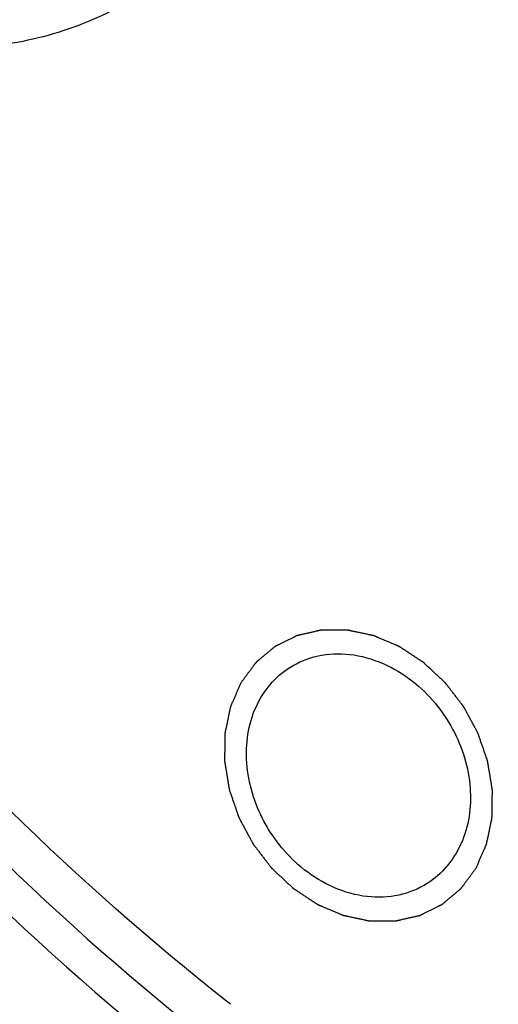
# Model space of a CAD drawing. Header units: millimetres. Extents: x 0 to 420, y 0 to 297.
# Tile 43 of 108: x 139.08 to 143.75, y 28.26 to 37.88. Entities that reach past the tile are written whole.
import ezdxf

# ---------------------------------------------------------------- set-up
doc = ezdxf.new("R2010")
doc.units = ezdxf.units.MM
doc.header["$LTSCALE"] = 23.1
for name, color, linetype in [('030', 7, 'CONTINUOUS'), ('NOS-TELESO', 7, 'CONTINUOUS'), ('PRIR-VYST', 7, 'CONTINUOUS')]:
    doc.layers.add(name, color=color, linetype=linetype)

msp = doc.modelspace()

# ---------------------------------------------------------------- linework, layer by layer
at = {"layer": '030', "color": 7, "linetype": 'Continuous'}
for points, knots in [([(140.28626, 26.71272), (138.67621, 27.98819), (135.70282, 30.90896), (132.21755, 36.08105), (129.84289, 41.80716), (128.72219, 47.75876), (128.93171, 53.59814), (130.47803, 58.98431), (132.85517, 62.8545), (135.29658, 65.36397), (136.67529, 66.41277), (137.39619, 66.88002)], [0, 0, 0, 0, 0.1326998, 0.2670249, 0.400397, 0.5304145, 0.6553332, 0.7744919, 0.8885949, 0.9445, 1, 1, 1, 1]), ([(138.33182, 65.87218), (137.63195, 65.44612), (136.29064, 64.482), (133.90509, 62.14723), (131.56252, 58.49991), (130.01067, 53.37513), (129.75448, 47.78635), (130.79282, 42.0701), (133.05376, 36.56147), (136.39701, 31.58695), (139.25819, 28.78298), (140.80823, 27.5617)], [0, 0, 0, 0, 0.055268, 0.1108992, 0.2244511, 0.343244, 0.4680874, 0.5983123, 0.7320895, 0.8668922, 1, 1, 1, 1]), ([(138.52143, 65.54923), (137.83404, 65.12855), (136.51687, 64.17725), (134.17506, 61.87565), (131.87709, 58.2836), (130.35741, 53.24012), (130.11094, 47.7422), (131.13632, 42.12025), (133.36276, 36.70323), (136.65237, 31.8116), (139.46665, 29.05417), (140.99114, 27.85302)], [0, 0, 0, 0, 0.0552639, 0.1108965, 0.2244627, 0.3432733, 0.4681283, 0.5983539, 0.7321218, 0.8669087, 1, 1, 1, 1])]:
    msp.add_open_spline(points, degree=3, knots=knots, dxfattribs=at)
at = {"layer": 'NOS-TELESO', "color": 7, "linetype": 'Continuous'}
for points, knots in [([(138.43144, 23.49535), (136.93395, 24.67523), (134.11679, 27.31291), (130.58136, 31.90499), (127.81805, 37.00579), (125.93274, 42.42363), (124.99727, 47.95519), (125.04324, 52.53488), (125.5905, 56.04363), (126.24178, 58.5498), (127.13166, 60.92904), (128.25189, 63.15852), (129.59194, 65.21641), (131.13908, 67.08254), (132.87842, 68.73845), (134.79305, 70.16778), (136.86419, 71.35639), (139.07145, 72.29265), (141.39311, 72.96753), (143.80636, 73.3747), (146.28766, 73.51054), (148.81293, 73.37409), (151.35783, 72.96703), (153.89785, 72.29366), (156.40901, 71.36049), (159.71021, 69.7712), (162.03509, 68.23423), (163.49606, 67.08314)], [0, 0, 0, 0, 0.0674969, 0.1358969, 0.2043492, 0.2719971, 0.3380787, 0.402026, 0.4331344, 0.4636319, 0.4935394, 0.5229027, 0.5517913, 0.5802971, 0.6085306, 0.6366161, 0.6646856, 0.6928717, 0.7213013, 0.7500887, 0.7793306, 0.8091021, 0.8394549, 0.8704158, 0.9019875, 0.9341498, 1, 1, 1, 1]), ([(140.13796, 26.463), (139.32118, 27.10654), (137.74706, 28.4905), (135.60704, 30.80867), (133.70278, 33.34922), (132.06371, 36.07302), (130.71478, 38.93854), (129.67672, 41.90203), (128.96556, 44.91828), (128.59243, 47.9413), (128.56346, 50.92495), (128.87965, 53.8236), (129.53687, 56.59276), (130.52591, 59.18961), (131.83232, 61.57356), (133.43683, 63.70704), (135.31422, 65.55548), (136.73097, 66.57975), (137.4704, 67.03291)], [0, 0, 0, 0, 0.0661619, 0.1330695, 0.2004037, 0.2678253, 0.3349909, 0.4015693, 0.467257, 0.5317942, 0.5949797, 0.6566853, 0.7168677, 0.7755778, 0.8329641, 0.8892696, 0.9448197, 1, 1, 1, 1]), ([(140.29782, 26.60718), (139.48963, 27.24395), (137.93161, 28.61272), (135.81169, 30.90415), (133.92304, 33.41463), (132.29443, 36.10602), (130.95033, 38.93784), (129.9111, 41.86744), (129.19255, 44.85077), (128.80578, 47.8429), (128.75703, 50.79889), (129.04745, 53.67386), (129.57262, 55.98104), (130.15854, 57.74025), (130.84321, 59.41641), (131.89264, 61.38815), (133.19885, 63.17499), (134.37693, 64.46072), (135.3214, 65.34914), (136.32597, 66.16126), (137.03364, 66.65004), (137.39571, 66.88042)], [0, 0, 0, 0, 0.0660971, 0.1329362, 0.2002032, 0.2675639, 0.33468, 0.4012245, 0.4668971, 0.5314395, 0.59465, 0.6563979, 0.7166345, 0.7462118, 0.7754355, 0.8328746, 0.8892161, 0.9170895, 0.9448119, 0.9724318, 1, 1, 1, 1]), ([(138.43144, 23.49535), (139.34145, 22.77835), (141.21968, 21.45029), (144.20377, 19.7921), (147.28914, 18.508), (150.43054, 17.61769), (153.5822, 17.13493), (156.69783, 17.06783), (159.73124, 17.41844), (162.63698, 18.18256), (165.37102, 19.34949), (167.89164, 20.902), (170.16047, 22.81649), (172.1433, 25.06356), (173.81079, 27.60871), (175.13885, 30.41342), (176.10864, 33.43499), (176.50277, 35.53959), (176.63877, 36.61153)], [0, 0, 0, 0, 0.0693181, 0.1373295, 0.2038631, 0.268826, 0.3322145, 0.3941203, 0.4547322, 0.5143293, 0.5732663, 0.6319487, 0.6908026, 0.7502401, 0.810628, 0.8722619, 0.9353489, 1, 1, 1, 1])]:
    msp.add_open_spline(points, degree=3, knots=knots, dxfattribs=at)
at = {"layer": 'PRIR-VYST', "color": 7, "linetype": 'Continuous'}
msp.add_line((141.13218, 28.26468), (141.09235, 28.29612), dxfattribs=at)
for points, knots in [([(141.09235, 28.29612), (139.62532, 29.45664), (136.91652, 32.11609), (133.7445, 36.82791), (131.58809, 42.04462), (130.57889, 47.46438), (130.78486, 52.77597), (132.21475, 57.66909), (134.8043, 61.83736), (137.23084, 63.96048), (138.54933, 64.79944)], [0, 0, 0, 0, 0.1328555, 0.2673527, 0.4008761, 0.5309888, 0.6559231, 0.775017, 0.8890049, 1, 1, 1, 1]), ([(141.66417, 43.23119), (141.86363, 42.6378), (142.06944, 41.41972), (141.76327, 39.92222), (141.18705, 38.94095), (140.61992, 38.34671), (139.93319, 37.90871), (139.15549, 37.64491), (138.31893, 37.56513), (137.15094, 37.70741), (135.71831, 38.35618), (134.33093, 39.69239), (133.71264, 40.855), (133.50577, 41.47047)], [0, 0, 0, 0, 0.131761, 0.2543645, 0.3126158, 0.3693882, 0.4256285, 0.4823916, 0.5406268, 0.6010009, 0.7284043, 0.8633382, 1, 1, 1, 1]), ([(143.52936, 29.59463), (143.53358, 29.60428), (143.54203, 29.62358), (143.55471, 29.65252), (143.56738, 29.68146), (143.58005, 29.71041), (143.59062, 29.73453), (143.59907, 29.75383), (143.6054, 29.7683), (143.61068, 29.78036), (143.61491, 29.79001), (143.61808, 29.79724), (143.62125, 29.80448), (143.62389, 29.81051), (143.626, 29.81533), (143.62732, 29.81835), (143.62837, 29.82076), (143.62917, 29.82257), (143.62982, 29.82408), (143.63029, 29.82513), (143.63055, 29.82574), (143.63078, 29.82617), (143.63085, 29.82669), (143.631, 29.82736), (143.63124, 29.82853), (143.63159, 29.83021), (143.63201, 29.83221), (143.63257, 29.83489), (143.63327, 29.83824), (143.6344, 29.8436), (143.6358, 29.8503), (143.63748, 29.85833), (143.63916, 29.86637), (143.6414, 29.87709), (143.64421, 29.89048), (143.64757, 29.90656), (143.65206, 29.92799), (143.65766, 29.95478), (143.66327, 29.98156), (143.66775, 30.003), (143.67112, 30.01907), (143.67392, 30.03246), (143.67616, 30.04318), (143.67784, 30.05122), (143.67953, 30.05925), (143.68093, 30.06595), (143.68205, 30.07131), (143.68275, 30.07466), (143.68331, 30.07734), (143.68373, 30.07935), (143.68408, 30.08102), (143.68433, 30.08219), (143.68446, 30.08286), (143.6846, 30.08336), (143.68457, 30.0839), (143.6846, 30.08461), (143.68461, 30.08585), (143.68464, 30.08763), (143.68467, 30.08976), (143.68471, 30.09261), (143.68477, 30.09616), (143.68486, 30.10185), (143.68497, 30.10896), (143.6851, 30.11749), (143.68523, 30.12602), (143.6854, 30.1374), (143.68562, 30.15161), (143.68588, 30.16868), (143.68623, 30.19143), (143.68667, 30.21987), (143.68711, 30.2483), (143.68746, 30.27105), (143.68772, 30.28812), (143.68794, 30.30233), (143.68811, 30.31371), (143.68824, 30.32224), (143.68837, 30.33077), (143.68848, 30.33788), (143.68857, 30.34357), (143.68863, 30.34712), (143.68867, 30.34997), (143.6887, 30.3521), (143.68873, 30.35388), (143.68875, 30.35512), (143.68875, 30.35583), (143.6888, 30.35636), (143.68867, 30.35692), (143.68856, 30.35766), (143.68834, 30.35895), (143.68804, 30.36079), (143.68767, 30.36301), (143.68718, 30.36596), (143.68657, 30.36965), (143.6856, 30.37555), (143.68438, 30.38293), (143.68291, 30.39179), (143.68145, 30.40064), (143.6795, 30.41245), (143.67706, 30.42721), (143.67413, 30.44492), (143.67023, 30.46854), (143.66535, 30.49806), (143.66047, 30.52758), (143.65656, 30.55119), (143.65363, 30.5689), (143.65119, 30.58366), (143.64924, 30.59547), (143.64778, 30.60433), (143.64631, 30.61318), (143.64509, 30.62056), (143.64412, 30.62647), (143.64351, 30.63016), (143.64302, 30.63311), (143.64265, 30.63532), (143.64235, 30.63717), (143.64214, 30.63846), (143.64201, 30.6392), (143.64195, 30.63976), (143.64173, 30.64028), (143.6415, 30.641), (143.64106, 30.64224), (143.64045, 30.64402), (143.63971, 30.64615), (143.63872, 30.649), (143.63749, 30.65255), (143.63553, 30.65824), (143.63307, 30.66535), (143.63011, 30.67388), (143.62716, 30.68242), (143.62323, 30.69379), (143.61831, 30.70802), (143.6124, 30.72508), (143.60453, 30.74784), (143.59469, 30.77628), (143.58485, 30.80473), (143.57698, 30.82748), (143.57107, 30.84455), (143.56615, 30.85877), (143.56222, 30.87015), (143.55926, 30.87868), (143.55631, 30.88721), (143.55385, 30.89432), (143.55188, 30.90001), (143.55065, 30.90357), (143.54967, 30.90641), (143.54893, 30.90855), (143.54831, 30.91032), (143.54789, 30.91157), (143.54763, 30.91228), (143.54748, 30.91282), (143.54718, 30.91331), (143.54683, 30.91399), (143.54619, 30.91516), (143.54529, 30.91683), (143.5442, 30.91884), (143.54275, 30.92152), (143.54095, 30.92487), (143.53805, 30.93023), (143.53444, 30.93693), (143.5301, 30.94497), (143.52576, 30.95301), (143.51997, 30.96374), (143.51274, 30.97714), (143.50406, 30.99322), (143.49249, 31.01466), (143.47802, 31.04146), (143.46356, 31.06826), (143.45198, 31.0897), (143.44331, 31.10578), (143.43607, 31.11918), (143.43029, 31.1299), (143.42595, 31.13794), (143.42161, 31.14599), (143.41799, 31.15269), (143.4151, 31.15805), (143.41329, 31.1614), (143.41184, 31.16408), (143.41076, 31.16609), (143.40985, 31.16776), (143.40922, 31.16894), (143.40885, 31.1696), (143.40861, 31.17012), (143.40823, 31.17056), (143.40778, 31.17116), (143.40696, 31.17222), (143.40581, 31.17373), (143.40442, 31.17554), (143.40256, 31.17795), (143.40025, 31.18097), (143.39654, 31.1858), (143.3919, 31.19183), (143.38634, 31.19907), (143.38078, 31.20631), (143.37336, 31.21597), (143.36409, 31.22804), (143.35297, 31.24252), (143.33814, 31.26183), (143.3196, 31.28597), (143.30106, 31.31011), (143.28623, 31.32942), (143.2751, 31.3439), (143.26583, 31.35597), (143.25842, 31.36562), (143.25286, 31.37287), (143.24729, 31.38011), (143.24266, 31.38614), (143.23895, 31.39097), (143.23663, 31.39399), (143.23478, 31.3964), (143.23339, 31.39821), (143.23223, 31.39972), (143.23142, 31.40078), (143.23095, 31.40137), (143.23063, 31.40185), (143.23018, 31.40222), (143.22964, 31.40275), (143.22865, 31.40366), (143.22726, 31.40496), (143.22559, 31.40653), (143.22335, 31.40862), (143.22056, 31.41123), (143.2161, 31.41541), (143.21052, 31.42063), (143.20382, 31.42689), (143.19712, 31.43316), (143.18819, 31.44151), (143.17703, 31.45195), (143.16364, 31.46449), (143.14578, 31.48119), (143.12345, 31.50208), (143.10113, 31.52296), (143.08327, 31.53967), (143.06987, 31.5522), (143.05871, 31.56264), (143.04978, 31.571), (143.04308, 31.57726), (143.03639, 31.58353), (143.03081, 31.58875), (143.02634, 31.59293), (143.02355, 31.59554), (143.02132, 31.59763), (143.01964, 31.59919), (143.01825, 31.60049), (143.01727, 31.60142), (143.01671, 31.60193), (143.01631, 31.60235), (143.01583, 31.60262), (143.01522, 31.60303), (143.01415, 31.60373), (143.01262, 31.60474), (143.01079, 31.60595), (143.00834, 31.60756), (143.00528, 31.60957), (143.00038, 31.61279), (142.99426, 31.61682), (142.98692, 31.62165), (142.97958, 31.62648), (142.96979, 31.63293), (142.95755, 31.64098), (142.94286, 31.65064), (142.92328, 31.66353), (142.8988, 31.67963), (142.87432, 31.69574), (142.85474, 31.70862), (142.84005, 31.71828), (142.82781, 31.72634), (142.81802, 31.73278), (142.81068, 31.73761), (142.80333, 31.74244), (142.79721, 31.74647), (142.79232, 31.74969), (142.78926, 31.7517), (142.78681, 31.75331), (142.78498, 31.75452), (142.78344, 31.75552), (142.78238, 31.75624), (142.78176, 31.75663), (142.78131, 31.75696), (142.78081, 31.75714), (142.78017, 31.75743), (142.77902, 31.75791), (142.77739, 31.7586), (142.77544, 31.75944), (142.77283, 31.76055), (142.76958, 31.76194), (142.76436, 31.76416), (142.75785, 31.76694), (142.75003, 31.77027), (142.74221, 31.77361), (142.73178, 31.77805), (142.71875, 31.78361), (142.70311, 31.79028), (142.68226, 31.79917), (142.6562, 31.81028), (142.63014, 31.8214), (142.60929, 31.83029), (142.59365, 31.83696), (142.58062, 31.84251), (142.57019, 31.84696), (142.56237, 31.85029), (142.55455, 31.85363), (142.54804, 31.8564), (142.54282, 31.85863), (142.53957, 31.86002), (142.53696, 31.86113), (142.535, 31.86196), (142.53338, 31.86265), (142.53224, 31.86315), (142.53158, 31.86341), (142.5311, 31.86366), (142.53059, 31.86373), (142.52993, 31.86388), (142.52876, 31.86412), (142.5271, 31.86448), (142.5251, 31.86491), (142.52243, 31.86548), (142.5191, 31.86619), (142.51377, 31.86733), (142.5071, 31.86876), (142.49911, 31.87047), (142.49111, 31.87218), (142.48045, 31.87446), (142.46712, 31.8773), (142.45113, 31.88072), (142.4298, 31.88528), (142.40315, 31.89098), (142.37649, 31.89668), (142.35517, 31.90124), (142.33917, 31.90466), (142.32584, 31.90751), (142.31518, 31.90979), (142.30718, 31.9115), (142.29919, 31.91321), (142.29252, 31.91463), (142.28719, 31.91577), (142.28386, 31.91648), (142.28119, 31.91705), (142.2792, 31.91748), (142.27753, 31.91783), (142.27636, 31.91809), (142.2757, 31.91822), (142.2752, 31.91837), (142.2747, 31.91833), (142.27403, 31.91834), (142.27286, 31.91833), (142.27119, 31.91834), (142.26919, 31.91834), (142.26652, 31.91834), (142.26319, 31.91834), (142.25785, 31.91835), (142.25117, 31.91835), (142.24317, 31.91835), (142.23516, 31.91836), (142.22448, 31.91837), (142.21114, 31.91837), (142.19512, 31.91838), (142.17377, 31.9184), (142.14708, 31.91841), (142.12039, 31.91843), (142.09903, 31.91844), (142.08302, 31.91845), (142.06967, 31.91846), (142.05899, 31.91847), (142.05099, 31.91847), (142.04298, 31.91848), (142.03631, 31.91848), (142.03097, 31.91848), (142.02763, 31.91849), (142.02496, 31.91849), (142.02296, 31.91849), (142.02129, 31.91849), (142.02012, 31.91849), (142.01946, 31.91848), (142.01895, 31.91852), (142.0185, 31.91838), (142.01787, 31.91825), (142.01679, 31.91799), (142.01524, 31.91764), (142.01338, 31.91721), (142.0109, 31.91665), (142.00781, 31.91594), (142.00285, 31.91481), (141.99666, 31.91339), (141.98922, 31.91169), (141.98179, 31.90999), (141.97188, 31.90772), (141.95949, 31.90489), (141.94463, 31.90149), (141.9248, 31.89695), (141.90003, 31.89129), (141.87525, 31.88562), (141.85543, 31.88109), (141.84056, 31.87768), (141.82817, 31.87485), (141.81826, 31.87258), (141.81083, 31.87088), (141.8034, 31.86918), (141.7972, 31.86777), (141.79225, 31.86663), (141.78915, 31.86592), (141.78667, 31.86536), (141.78481, 31.86493), (141.78327, 31.86458), (141.78218, 31.86434), (141.78156, 31.86418), (141.78108, 31.86411), (141.78068, 31.86387), (141.78012, 31.8636), (141.77914, 31.86311), (141.77774, 31.86242), (141.77606, 31.86159), (141.77382, 31.86048), (141.77102, 31.85909), (141.76654, 31.85688), (141.76094, 31.85411), (141.75422, 31.85078), (141.74751, 31.84746), (141.73855, 31.84302), (141.72735, 31.83748), (141.71392, 31.83083), (141.696, 31.82196), (141.67361, 31.81088), (141.65121, 31.79979), (141.6333, 31.79093), (141.61986, 31.78428), (141.60866, 31.77873), (141.59971, 31.7743), (141.59299, 31.77097), (141.58627, 31.76765), (141.58067, 31.76488), (141.57619, 31.76266), (141.57339, 31.76128), (141.57115, 31.76017), (141.56947, 31.75934), (141.56808, 31.75864), (141.56709, 31.75816), (141.56654, 31.75787), (141.5661, 31.7577), (141.56576, 31.75736), (141.56527, 31.75697), (141.56444, 31.75626), (141.56324, 31.75526), (141.56181, 31.75406), (141.55989, 31.75245), (141.55749, 31.75044), (141.55366, 31.74722), (141.54887, 31.7432), (141.54313, 31.73838), (141.53738, 31.73355), (141.52972, 31.72712), (141.52014, 31.71908), (141.50864, 31.70944), (141.49332, 31.69657), (141.47416, 31.68049), (141.455, 31.66442), (141.43967, 31.65155), (141.42818, 31.6419), (141.4186, 31.63387), (141.41094, 31.62743), (141.40519, 31.62261), (141.39944, 31.61779), (141.39465, 31.61377), (141.39082, 31.61055), (141.38843, 31.60854), (141.38651, 31.60693), (141.38507, 31.60573), (141.38388, 31.60472), (141.38304, 31.60402), (141.38257, 31.60361), (141.38218, 31.60334), (141.38192, 31.60292), (141.38152, 31.60241), (141.38085, 31.60149), (141.37989, 31.60019), (141.37873, 31.59862), (141.37719, 31.59654), (141.37526, 31.59393), (141.37218, 31.58976), (141.36832, 31.58454), (141.36369, 31.57828), (141.35907, 31.57202), (141.3529, 31.56368), (141.34519, 31.55325), (141.33593, 31.54073), (141.32359, 31.52404), (141.30817, 31.50318), (141.28966, 31.47814), (141.27115, 31.45311), (141.25265, 31.42808), (141.24031, 31.41139), (141.23414, 31.40304)], [0, 0, 0, 0, 0.0078125, 0.015625, 0.0234375, 0.03125, 0.0390625, 0.0429688, 0.046875, 0.0507812, 0.0527344, 0.0546875, 0.0566406, 0.0585938, 0.0595703, 0.0605469, 0.0610352, 0.0615234, 0.0620117, 0.0622559, 0.0623779, 0.0625, 0.0626221, 0.0627441, 0.0629883, 0.0634766, 0.0639648, 0.0644531, 0.0654297, 0.0664062, 0.0683594, 0.0703125, 0.0722656, 0.0742188, 0.078125, 0.0820312, 0.0859375, 0.09375, 0.1015625, 0.1054688, 0.109375, 0.1132812, 0.1152344, 0.1171875, 0.1191406, 0.1210938, 0.1220703, 0.1230469, 0.1235352, 0.1240234, 0.1245117, 0.1247559, 0.1248779, 0.125, 0.1251221, 0.1252441, 0.1254883, 0.1259766, 0.1264648, 0.1269531, 0.1279297, 0.1289062, 0.1308594, 0.1328125, 0.1347656, 0.1367188, 0.140625, 0.1445312, 0.1484375, 0.15625, 0.1640625, 0.1679688, 0.171875, 0.1757812, 0.1777344, 0.1796875, 0.1816406, 0.1835938, 0.1845703, 0.1855469, 0.1860352, 0.1865234, 0.1870117, 0.1872559, 0.1873779, 0.1875, 0.1876221, 0.1877441, 0.1879883, 0.1884766, 0.1889648, 0.1894531, 0.1904297, 0.1914062, 0.1933594, 0.1953125, 0.1972656, 0.1992188, 0.203125, 0.2070312, 0.2109375, 0.21875, 0.2265625, 0.2304688, 0.234375, 0.2382812, 0.2402344, 0.2421875, 0.2441406, 0.2460938, 0.2470703, 0.2480469, 0.2485352, 0.2490234, 0.2495117, 0.2497559, 0.2498779, 0.25, 0.2501221, 0.2502441, 0.2504883, 0.2509766, 0.2514648, 0.2519531, 0.2529297, 0.2539062, 0.2558594, 0.2578125, 0.2597656, 0.2617188, 0.265625, 0.2695312, 0.2734375, 0.28125, 0.2890625, 0.2929688, 0.296875, 0.3007812, 0.3027344, 0.3046875, 0.3066406, 0.3085938, 0.3095703, 0.3105469, 0.3110352, 0.3115234, 0.3120117, 0.3122559, 0.3123779, 0.3125, 0.3126221, 0.3127441, 0.3129883, 0.3134766, 0.3139648, 0.3144531, 0.3154297, 0.3164062, 0.3183594, 0.3203125, 0.3222656, 0.3242188, 0.328125, 0.3320312, 0.3359375, 0.34375, 0.3515625, 0.3554688, 0.359375, 0.3632812, 0.3652344, 0.3671875, 0.3691406, 0.3710938, 0.3720703, 0.3730469, 0.3735352, 0.3740234, 0.3745117, 0.3747559, 0.3748779, 0.375, 0.3751221, 0.3752441, 0.3754883, 0.3759766, 0.3764648, 0.3769531, 0.3779297, 0.3789062, 0.3808594, 0.3828125, 0.3847656, 0.3867188, 0.390625, 0.3945312, 0.3984375, 0.40625, 0.4140625, 0.4179688, 0.421875, 0.4257812, 0.4277344, 0.4296875, 0.4316406, 0.4335938, 0.4345703, 0.4355469, 0.4360352, 0.4365234, 0.4370117, 0.4372559, 0.4373779, 0.4375, 0.4376221, 0.4377441, 0.4379883, 0.4384766, 0.4389648, 0.4394531, 0.4404297, 0.4414062, 0.4433594, 0.4453125, 0.4472656, 0.4492188, 0.453125, 0.4570312, 0.4609375, 0.46875, 0.4765625, 0.4804688, 0.484375, 0.4882812, 0.4902344, 0.4921875, 0.4941406, 0.4960938, 0.4970703, 0.4980469, 0.4985352, 0.4990234, 0.4995117, 0.4997559, 0.4998779, 0.5, 0.5001221, 0.5002441, 0.5004883, 0.5009766, 0.5014648, 0.5019531, 0.5029297, 0.5039062, 0.5058594, 0.5078125, 0.5097656, 0.5117188, 0.515625, 0.5195312, 0.5234375, 0.53125, 0.5390625, 0.5429688, 0.546875, 0.5507812, 0.5527344, 0.5546875, 0.5566406, 0.5585938, 0.5595703, 0.5605469, 0.5610352, 0.5615234, 0.5620117, 0.5622559, 0.5623779, 0.5625, 0.5626221, 0.5627441, 0.5629883, 0.5634766, 0.5639648, 0.5644531, 0.5654297, 0.5664062, 0.5683594, 0.5703125, 0.5722656, 0.5742188, 0.578125, 0.5820312, 0.5859375, 0.59375, 0.6015625, 0.6054688, 0.609375, 0.6132812, 0.6152344, 0.6171875, 0.6191406, 0.6210938, 0.6220703, 0.6230469, 0.6235352, 0.6240234, 0.6245117, 0.6247559, 0.6248779, 0.625, 0.6251221, 0.6252441, 0.6254883, 0.6259766, 0.6264648, 0.6269531, 0.6279297, 0.6289062, 0.6308594, 0.6328125, 0.6347656, 0.6367188, 0.640625, 0.6445312, 0.6484375, 0.65625, 0.6640625, 0.6679688, 0.671875, 0.6757812, 0.6777344, 0.6796875, 0.6816406, 0.6835938, 0.6845703, 0.6855469, 0.6860352, 0.6865234, 0.6870117, 0.6872559, 0.6873779, 0.6875, 0.6876221, 0.6877441, 0.6879883, 0.6884766, 0.6889648, 0.6894531, 0.6904297, 0.6914062, 0.6933594, 0.6953125, 0.6972656, 0.6992188, 0.703125, 0.7070312, 0.7109375, 0.71875, 0.7265625, 0.7304688, 0.734375, 0.7382812, 0.7402344, 0.7421875, 0.7441406, 0.7460938, 0.7470703, 0.7480469, 0.7485352, 0.7490234, 0.7495117, 0.7497559, 0.7498779, 0.75, 0.7501221, 0.7502441, 0.7504883, 0.7509766, 0.7514648, 0.7519531, 0.7529297, 0.7539062, 0.7558594, 0.7578125, 0.7597656, 0.7617188, 0.765625, 0.7695312, 0.7734375, 0.78125, 0.7890625, 0.7929688, 0.796875, 0.8007812, 0.8027344, 0.8046875, 0.8066406, 0.8085938, 0.8095703, 0.8105469, 0.8110352, 0.8115234, 0.8120117, 0.8122559, 0.8123779, 0.8125, 0.8126221, 0.8127441, 0.8129883, 0.8134766, 0.8139648, 0.8144531, 0.8154297, 0.8164062, 0.8183594, 0.8203125, 0.8222656, 0.8242188, 0.828125, 0.8320312, 0.8359375, 0.84375, 0.8515625, 0.8554688, 0.859375, 0.8632812, 0.8652344, 0.8671875, 0.8691406, 0.8710938, 0.8720703, 0.8730469, 0.8735352, 0.8740234, 0.8745117, 0.8747559, 0.8748779, 0.875, 0.8751221, 0.8752441, 0.8754883, 0.8759766, 0.8764648, 0.8769531, 0.8779297, 0.8789062, 0.8808594, 0.8828125, 0.8847656, 0.8867188, 0.890625, 0.8945312, 0.8984375, 0.90625, 0.9140625, 0.9179688, 0.921875, 0.9257812, 0.9277344, 0.9296875, 0.9316406, 0.9335938, 0.9345703, 0.9355469, 0.9360352, 0.9365234, 0.9370117, 0.9372559, 0.9373779, 0.9375, 0.9376221, 0.9377441, 0.9379883, 0.9384766, 0.9389648, 0.9394531, 0.9404297, 0.9414062, 0.9433594, 0.9453125, 0.9472656, 0.9492188, 0.953125, 0.9570312, 0.9609375, 0.96875, 0.9765625, 0.984375, 0.9921875, 1, 1, 1, 1]), ([(141.71091, 31.55358), (141.79487, 31.60698), (141.98764, 31.68501), (142.41907, 31.70211), (142.73569, 31.55617), (142.91054, 31.41841)], [0, 0, 0, 0, 0.2339059, 0.4767193, 1, 1, 1, 1]), ([(141.85296, 29.57926), (141.6936, 29.70482), (141.42815, 30.02507), (141.25121, 30.60117), (141.3279, 31.17147), (141.56829, 31.46285), (141.71091, 31.55358)], [0, 0, 0, 0, 0.2682472, 0.5326668, 0.7764991, 1, 1, 1, 1]), ([(141.23414, 31.40304), (141.22991, 31.39339), (141.22146, 31.3741), (141.20879, 31.34515), (141.19611, 31.31621), (141.18344, 31.28726), (141.17288, 31.26314), (141.16443, 31.24385), (141.15809, 31.22937), (141.15281, 31.21731), (141.14859, 31.20767), (141.14542, 31.20043), (141.14225, 31.19319), (141.13961, 31.18716), (141.1375, 31.18234), (141.13618, 31.17933), (141.13512, 31.17691), (141.13433, 31.1751), (141.13367, 31.17359), (141.1332, 31.17254), (141.13295, 31.17193), (141.13272, 31.1715), (141.13264, 31.17098), (141.13249, 31.17032), (141.13225, 31.16914), (141.1319, 31.16747), (141.13148, 31.16546), (141.13092, 31.16278), (141.13022, 31.15943), (141.1291, 31.15407), (141.1277, 31.14738), (141.12601, 31.13934), (141.12433, 31.1313), (141.12209, 31.12059), (141.11929, 31.10719), (141.11592, 31.09112), (141.11144, 31.06969), (141.10583, 31.0429), (141.10023, 31.01611), (141.09574, 30.99468), (141.09238, 30.9786), (141.08957, 30.96521), (141.08733, 30.95449), (141.08565, 30.94646), (141.08397, 30.93842), (141.08257, 30.93172), (141.08144, 30.92636), (141.08074, 30.92302), (141.08018, 30.92034), (141.07976, 30.91833), (141.07942, 30.91665), (141.07916, 30.91548), (141.07903, 30.91481), (141.07889, 30.91432), (141.07892, 30.91377), (141.0789, 30.91307), (141.07889, 30.91182), (141.07886, 30.91004), (141.07882, 30.90791), (141.07878, 30.90507), (141.07873, 30.90151), (141.07864, 30.89582), (141.07853, 30.88872), (141.0784, 30.88018), (141.07827, 30.87165), (141.07809, 30.86028), (141.07787, 30.84606), (141.07761, 30.829), (141.07726, 30.80625), (141.07682, 30.77781), (141.07639, 30.74937), (141.07604, 30.72662), (141.07577, 30.70956), (141.07556, 30.69534), (141.07538, 30.68396), (141.07525, 30.67543), (141.07512, 30.6669), (141.07501, 30.65979), (141.07492, 30.6541), (141.07487, 30.65055), (141.07482, 30.64771), (141.07479, 30.64557), (141.07477, 30.64379), (141.07474, 30.64255), (141.07474, 30.64184), (141.0747, 30.64131), (141.07482, 30.64075), (141.07493, 30.64002), (141.07516, 30.63872), (141.07546, 30.63688), (141.07582, 30.63467), (141.07631, 30.63171), (141.07692, 30.62802), (141.0779, 30.62212), (141.07912, 30.61474), (141.08058, 30.60588), (141.08205, 30.59703), (141.084, 30.58522), (141.08644, 30.57046), (141.08936, 30.55275), (141.09327, 30.52913), (141.09815, 30.49961), (141.10303, 30.4701), (141.10693, 30.44648), (141.10986, 30.42877), (141.1123, 30.41401), (141.11425, 30.4022), (141.11572, 30.39335), (141.11718, 30.38449), (141.1184, 30.37711), (141.11938, 30.37121), (141.11999, 30.36752), (141.12047, 30.36456), (141.12084, 30.36235), (141.12115, 30.36051), (141.12135, 30.35921), (141.12149, 30.35848), (141.12155, 30.35792), (141.12176, 30.35739), (141.122, 30.35668), (141.12244, 30.35543), (141.12305, 30.35366), (141.12379, 30.35152), (141.12477, 30.34868), (141.126, 30.34512), (141.12797, 30.33943), (141.13043, 30.33232), (141.13338, 30.32379), (141.13633, 30.31526), (141.14027, 30.30388), (141.14519, 30.28966), (141.15109, 30.27259), (141.15896, 30.24984), (141.1688, 30.22139), (141.17865, 30.19295), (141.18652, 30.17019), (141.19242, 30.15313), (141.19734, 30.1389), (141.20128, 30.12753), (141.20423, 30.11899), (141.20718, 30.11046), (141.20964, 30.10335), (141.21161, 30.09766), (141.21284, 30.0941), (141.21382, 30.09126), (141.21456, 30.08913), (141.21518, 30.08735), (141.2156, 30.0861), (141.21586, 30.0854), (141.21601, 30.08485), (141.21632, 30.08436), (141.21667, 30.08369), (141.21731, 30.08252), (141.21821, 30.08084), (141.21929, 30.07883), (141.22074, 30.07615), (141.22255, 30.0728), (141.22544, 30.06744), (141.22906, 30.06074), (141.2334, 30.0527), (141.23774, 30.04466), (141.24352, 30.03394), (141.25075, 30.02054), (141.25943, 30.00446), (141.27101, 29.98302), (141.28547, 29.95621), (141.29994, 29.92941), (141.31151, 29.90797), (141.32019, 29.89189), (141.32742, 29.87849), (141.33321, 29.86777), (141.33755, 29.85973), (141.34189, 29.85169), (141.3455, 29.84499), (141.3484, 29.83963), (141.3502, 29.83628), (141.35165, 29.8336), (141.35273, 29.83159), (141.35364, 29.82991), (141.35427, 29.82874), (141.35464, 29.82807), (141.35488, 29.82755), (141.35526, 29.82712), (141.35571, 29.82651), (141.35653, 29.82546), (141.35769, 29.82395), (141.35908, 29.82214), (141.36093, 29.81972), (141.36325, 29.8167), (141.36696, 29.81188), (141.37159, 29.80584), (141.37715, 29.7986), (141.38271, 29.79136), (141.39013, 29.7817), (141.3994, 29.76964), (141.41052, 29.75515), (141.42536, 29.73584), (141.4439, 29.7117), (141.46243, 29.68757), (141.47727, 29.66826), (141.48839, 29.65377), (141.49766, 29.6417), (141.50508, 29.63205), (141.51064, 29.62481), (141.5162, 29.61757), (141.52083, 29.61153), (141.52454, 29.6067), (141.52686, 29.60369), (141.52871, 29.60127), (141.5301, 29.59946), (141.53127, 29.59796), (141.53207, 29.5969), (141.53254, 29.5963), (141.53286, 29.59582), (141.53331, 29.59545), (141.53386, 29.59493), (141.53484, 29.59402), (141.53623, 29.59271), (141.53791, 29.59114), (141.54014, 29.58905), (141.54293, 29.58644), (141.5474, 29.58227), (141.55298, 29.57705), (141.55967, 29.57078), (141.56637, 29.56451), (141.5753, 29.55616), (141.58646, 29.54572), (141.59986, 29.53319), (141.61772, 29.51648), (141.64004, 29.4956), (141.66237, 29.47471), (141.68023, 29.458), (141.69362, 29.44547), (141.70478, 29.43503), (141.71371, 29.42668), (141.72041, 29.42041), (141.72711, 29.41414), (141.73269, 29.40892), (141.73715, 29.40475), (141.73994, 29.40214), (141.74218, 29.40005), (141.74385, 29.39848), (141.74525, 29.39718), (141.74622, 29.39626), (141.74678, 29.39575), (141.74719, 29.39532), (141.74766, 29.39505), (141.74827, 29.39464), (141.74934, 29.39394), (141.75087, 29.39293), (141.75271, 29.39172), (141.75516, 29.39011), (141.75821, 29.3881), (141.76311, 29.38488), (141.76923, 29.38085), (141.77657, 29.37602), (141.78392, 29.37119), (141.79371, 29.36475), (141.80595, 29.3567), (141.82063, 29.34703), (141.84022, 29.33415), (141.86469, 29.31804), (141.88917, 29.30194), (141.90876, 29.28905), (141.92344, 29.27939), (141.93568, 29.27134), (141.94547, 29.26489), (141.95282, 29.26006), (141.96016, 29.25523), (141.96628, 29.2512), (141.97117, 29.24798), (141.97423, 29.24597), (141.97668, 29.24436), (141.97852, 29.24315), (141.98005, 29.24215), (141.98112, 29.24144), (141.98173, 29.24105), (141.98218, 29.24071), (141.98268, 29.24054), (141.98333, 29.24025), (141.98447, 29.23977), (141.9861, 29.23907), (141.98805, 29.23824), (141.99066, 29.23712), (141.99392, 29.23574), (141.99913, 29.23351), (142.00565, 29.23073), (142.01347, 29.2274), (142.02128, 29.22407), (142.03171, 29.21962), (142.04474, 29.21406), (142.06038, 29.2074), (142.08123, 29.1985), (142.10729, 29.18739), (142.13336, 29.17628), (142.15421, 29.16739), (142.16985, 29.16072), (142.18288, 29.15516), (142.1933, 29.15072), (142.20112, 29.14738), (142.20894, 29.14405), (142.21546, 29.14127), (142.22067, 29.13905), (142.22393, 29.13766), (142.22653, 29.13655), (142.22849, 29.13571), (142.23012, 29.13502), (142.23126, 29.13453), (142.23191, 29.13426), (142.2324, 29.13402), (142.2329, 29.13395), (142.23356, 29.13379), (142.23473, 29.13355), (142.2364, 29.13319), (142.2384, 29.13276), (142.24106, 29.13219), (142.24439, 29.13148), (142.24973, 29.13034), (142.25639, 29.12892), (142.26439, 29.12721), (142.27238, 29.1255), (142.28305, 29.12322), (142.29637, 29.12037), (142.31237, 29.11695), (142.33369, 29.11239), (142.36035, 29.10669), (142.387, 29.10099), (142.40833, 29.09643), (142.42432, 29.09302), (142.43765, 29.09017), (142.44831, 29.08789), (142.45631, 29.08618), (142.46431, 29.08447), (142.47097, 29.08304), (142.4763, 29.0819), (142.47963, 29.08119), (142.4823, 29.08062), (142.4843, 29.08019), (142.48596, 29.07984), (142.48713, 29.07958), (142.4878, 29.07945), (142.4883, 29.07931), (142.4888, 29.07935), (142.48946, 29.07933), (142.49063, 29.07934), (142.4923, 29.07933), (142.4943, 29.07933), (142.49697, 29.07933), (142.50031, 29.07933), (142.50565, 29.07933), (142.51232, 29.07932), (142.52033, 29.07932), (142.52833, 29.07931), (142.53901, 29.07931), (142.55236, 29.0793), (142.56837, 29.07929), (142.58972, 29.07928), (142.61642, 29.07926), (142.64311, 29.07924), (142.66446, 29.07923), (142.68048, 29.07922), (142.69382, 29.07921), (142.7045, 29.07921), (142.71251, 29.0792), (142.72051, 29.0792), (142.72719, 29.07919), (142.73253, 29.07919), (142.73586, 29.07919), (142.73853, 29.07919), (142.74053, 29.07918), (142.7422, 29.07919), (142.74337, 29.07918), (142.74403, 29.07919), (142.74455, 29.07915), (142.745, 29.0793), (142.74562, 29.07943), (142.7467, 29.07968), (142.74825, 29.08003), (142.75011, 29.08046), (142.75259, 29.08102), (142.75569, 29.08173), (142.76064, 29.08287), (142.76684, 29.08428), (142.77427, 29.08598), (142.7817, 29.08768), (142.79161, 29.08995), (142.804, 29.09278), (142.81887, 29.09619), (142.83869, 29.10072), (142.86347, 29.10639), (142.88824, 29.11205), (142.90807, 29.11659), (142.92293, 29.11999), (142.93532, 29.12282), (142.94523, 29.12509), (142.95266, 29.12679), (142.9601, 29.12849), (142.96629, 29.12991), (142.97125, 29.13104), (142.97434, 29.13175), (142.97682, 29.13232), (142.97868, 29.13274), (142.98023, 29.1331), (142.98131, 29.13334), (142.98193, 29.13349), (142.98241, 29.13356), (142.98281, 29.13381), (142.98338, 29.13407), (142.98435, 29.13456), (142.98576, 29.13525), (142.98744, 29.13608), (142.98967, 29.13719), (142.99247, 29.13858), (142.99695, 29.1408), (143.00255, 29.14357), (143.00927, 29.14689), (143.01599, 29.15022), (143.02495, 29.15465), (143.03614, 29.16019), (143.04958, 29.16684), (143.06749, 29.17571), (143.08989, 29.1868), (143.11228, 29.19788), (143.1302, 29.20675), (143.14363, 29.2134), (143.15483, 29.21894), (143.16379, 29.22337), (143.17051, 29.2267), (143.17722, 29.23002), (143.18282, 29.2328), (143.1873, 29.23501), (143.1901, 29.2364), (143.19234, 29.23751), (143.19402, 29.23834), (143.19542, 29.23903), (143.1964, 29.23951), (143.19695, 29.2398), (143.1974, 29.23997), (143.19773, 29.24031), (143.19822, 29.2407), (143.19905, 29.24141), (143.20025, 29.24241), (143.20169, 29.24362), (143.2036, 29.24523), (143.206, 29.24724), (143.20983, 29.25045), (143.21462, 29.25447), (143.22037, 29.25929), (143.22611, 29.26412), (143.23378, 29.27055), (143.24336, 29.27859), (143.25485, 29.28824), (143.27018, 29.3011), (143.28934, 29.31718), (143.30849, 29.33326), (143.32382, 29.34612), (143.33531, 29.35577), (143.34489, 29.36381), (143.35256, 29.37024), (143.3583, 29.37506), (143.36405, 29.37989), (143.36884, 29.38391), (143.37267, 29.38712), (143.37507, 29.38913), (143.37698, 29.39074), (143.37842, 29.39195), (143.37961, 29.39295), (143.38046, 29.39365), (143.38093, 29.39406), (143.38131, 29.39433), (143.38158, 29.39476), (143.38197, 29.39527), (143.38264, 29.39619), (143.38361, 29.39749), (143.38476, 29.39905), (143.38631, 29.40114), (143.38823, 29.40375), (143.39132, 29.40792), (143.39517, 29.41313), (143.3998, 29.41939), (143.40443, 29.42565), (143.4106, 29.434), (143.41831, 29.44443), (143.42756, 29.45694), (143.4399, 29.47363), (143.45532, 29.49449), (143.47383, 29.51953), (143.49234, 29.54456), (143.51085, 29.5696), (143.52319, 29.58629), (143.52936, 29.59463)], [0, 0, 0, 0, 0.0078125, 0.015625, 0.0234375, 0.03125, 0.0390625, 0.0429688, 0.046875, 0.0507812, 0.0527344, 0.0546875, 0.0566406, 0.0585938, 0.0595703, 0.0605469, 0.0610352, 0.0615234, 0.0620117, 0.0622559, 0.0623779, 0.0625, 0.0626221, 0.0627441, 0.0629883, 0.0634766, 0.0639648, 0.0644531, 0.0654297, 0.0664062, 0.0683594, 0.0703125, 0.0722656, 0.0742188, 0.078125, 0.0820312, 0.0859375, 0.09375, 0.1015625, 0.1054688, 0.109375, 0.1132812, 0.1152344, 0.1171875, 0.1191406, 0.1210938, 0.1220703, 0.1230469, 0.1235352, 0.1240234, 0.1245117, 0.1247559, 0.1248779, 0.125, 0.1251221, 0.1252441, 0.1254883, 0.1259766, 0.1264648, 0.1269531, 0.1279297, 0.1289062, 0.1308594, 0.1328125, 0.1347656, 0.1367188, 0.140625, 0.1445312, 0.1484375, 0.15625, 0.1640625, 0.1679688, 0.171875, 0.1757812, 0.1777344, 0.1796875, 0.1816406, 0.1835938, 0.1845703, 0.1855469, 0.1860352, 0.1865234, 0.1870117, 0.1872559, 0.1873779, 0.1875, 0.1876221, 0.1877441, 0.1879883, 0.1884766, 0.1889648, 0.1894531, 0.1904297, 0.1914062, 0.1933594, 0.1953125, 0.1972656, 0.1992188, 0.203125, 0.2070312, 0.2109375, 0.21875, 0.2265625, 0.2304688, 0.234375, 0.2382812, 0.2402344, 0.2421875, 0.2441406, 0.2460938, 0.2470703, 0.2480469, 0.2485352, 0.2490234, 0.2495117, 0.2497559, 0.2498779, 0.25, 0.2501221, 0.2502441, 0.2504883, 0.2509766, 0.2514648, 0.2519531, 0.2529297, 0.2539062, 0.2558594, 0.2578125, 0.2597656, 0.2617188, 0.265625, 0.2695312, 0.2734375, 0.28125, 0.2890625, 0.2929688, 0.296875, 0.3007812, 0.3027344, 0.3046875, 0.3066406, 0.3085938, 0.3095703, 0.3105469, 0.3110352, 0.3115234, 0.3120117, 0.3122559, 0.3123779, 0.3125, 0.3126221, 0.3127441, 0.3129883, 0.3134766, 0.3139648, 0.3144531, 0.3154297, 0.3164062, 0.3183594, 0.3203125, 0.3222656, 0.3242188, 0.328125, 0.3320312, 0.3359375, 0.34375, 0.3515625, 0.3554688, 0.359375, 0.3632812, 0.3652344, 0.3671875, 0.3691406, 0.3710938, 0.3720703, 0.3730469, 0.3735352, 0.3740234, 0.3745117, 0.3747559, 0.3748779, 0.375, 0.3751221, 0.3752441, 0.3754883, 0.3759766, 0.3764648, 0.3769531, 0.3779297, 0.3789062, 0.3808594, 0.3828125, 0.3847656, 0.3867188, 0.390625, 0.3945312, 0.3984375, 0.40625, 0.4140625, 0.4179688, 0.421875, 0.4257812, 0.4277344, 0.4296875, 0.4316406, 0.4335938, 0.4345703, 0.4355469, 0.4360352, 0.4365234, 0.4370117, 0.4372559, 0.4373779, 0.4375, 0.4376221, 0.4377441, 0.4379883, 0.4384766, 0.4389648, 0.4394531, 0.4404297, 0.4414062, 0.4433594, 0.4453125, 0.4472656, 0.4492188, 0.453125, 0.4570312, 0.4609375, 0.46875, 0.4765625, 0.4804688, 0.484375, 0.4882812, 0.4902344, 0.4921875, 0.4941406, 0.4960938, 0.4970703, 0.4980469, 0.4985352, 0.4990234, 0.4995117, 0.4997559, 0.4998779, 0.5, 0.5001221, 0.5002441, 0.5004883, 0.5009766, 0.5014648, 0.5019531, 0.5029297, 0.5039062, 0.5058594, 0.5078125, 0.5097656, 0.5117188, 0.515625, 0.5195312, 0.5234375, 0.53125, 0.5390625, 0.5429688, 0.546875, 0.5507812, 0.5527344, 0.5546875, 0.5566406, 0.5585938, 0.5595703, 0.5605469, 0.5610352, 0.5615234, 0.5620117, 0.5622559, 0.5623779, 0.5625, 0.5626221, 0.5627441, 0.5629883, 0.5634766, 0.5639648, 0.5644531, 0.5654297, 0.5664062, 0.5683594, 0.5703125, 0.5722656, 0.5742188, 0.578125, 0.5820312, 0.5859375, 0.59375, 0.6015625, 0.6054688, 0.609375, 0.6132812, 0.6152344, 0.6171875, 0.6191406, 0.6210938, 0.6220703, 0.6230469, 0.6235352, 0.6240234, 0.6245117, 0.6247559, 0.6248779, 0.625, 0.6251221, 0.6252441, 0.6254883, 0.6259766, 0.6264648, 0.6269531, 0.6279297, 0.6289062, 0.6308594, 0.6328125, 0.6347656, 0.6367188, 0.640625, 0.6445312, 0.6484375, 0.65625, 0.6640625, 0.6679688, 0.671875, 0.6757812, 0.6777344, 0.6796875, 0.6816406, 0.6835938, 0.6845703, 0.6855469, 0.6860352, 0.6865234, 0.6870117, 0.6872559, 0.6873779, 0.6875, 0.6876221, 0.6877441, 0.6879883, 0.6884766, 0.6889648, 0.6894531, 0.6904297, 0.6914062, 0.6933594, 0.6953125, 0.6972656, 0.6992188, 0.703125, 0.7070312, 0.7109375, 0.71875, 0.7265625, 0.7304688, 0.734375, 0.7382812, 0.7402344, 0.7421875, 0.7441406, 0.7460938, 0.7470703, 0.7480469, 0.7485352, 0.7490234, 0.7495117, 0.7497559, 0.7498779, 0.75, 0.7501221, 0.7502441, 0.7504883, 0.7509766, 0.7514648, 0.7519531, 0.7529297, 0.7539062, 0.7558594, 0.7578125, 0.7597656, 0.7617188, 0.765625, 0.7695312, 0.7734375, 0.78125, 0.7890625, 0.7929688, 0.796875, 0.8007812, 0.8027344, 0.8046875, 0.8066406, 0.8085938, 0.8095703, 0.8105469, 0.8110352, 0.8115234, 0.8120117, 0.8122559, 0.8123779, 0.8125, 0.8126221, 0.8127441, 0.8129883, 0.8134766, 0.8139648, 0.8144531, 0.8154297, 0.8164062, 0.8183594, 0.8203125, 0.8222656, 0.8242188, 0.828125, 0.8320312, 0.8359375, 0.84375, 0.8515625, 0.8554688, 0.859375, 0.8632812, 0.8652344, 0.8671875, 0.8691406, 0.8710938, 0.8720703, 0.8730469, 0.8735352, 0.8740234, 0.8745117, 0.8747559, 0.8748779, 0.875, 0.8751221, 0.8752441, 0.8754883, 0.8759766, 0.8764648, 0.8769531, 0.8779297, 0.8789062, 0.8808594, 0.8828125, 0.8847656, 0.8867188, 0.890625, 0.8945312, 0.8984375, 0.90625, 0.9140625, 0.9179688, 0.921875, 0.9257812, 0.9277344, 0.9296875, 0.9316406, 0.9335938, 0.9345703, 0.9355469, 0.9360352, 0.9365234, 0.9370117, 0.9372559, 0.9373779, 0.9375, 0.9376221, 0.9377441, 0.9379883, 0.9384766, 0.9389648, 0.9394531, 0.9404297, 0.9414062, 0.9433594, 0.9453125, 0.9472656, 0.9492188, 0.953125, 0.9570312, 0.9609375, 0.96875, 0.9765625, 0.984375, 0.9921875, 1, 1, 1, 1]), ([(142.91054, 31.41841), (143.06989, 31.29285), (143.33534, 30.9726), (143.51228, 30.39651), (143.43559, 29.8262), (143.19521, 29.53482), (143.05258, 29.4441)], [0, 0, 0, 0, 0.2682472, 0.5326668, 0.7764991, 1, 1, 1, 1]), ([(143.05258, 29.4441), (142.96863, 29.39069), (142.77586, 29.31266), (142.34442, 29.29557), (142.02781, 29.4415), (141.85296, 29.57926)], [0, 0, 0, 0, 0.2339059, 0.4767193, 1, 1, 1, 1])]:
    msp.add_open_spline(points, degree=3, knots=knots, dxfattribs=at)

doc.saveas('drawing.dxf')
